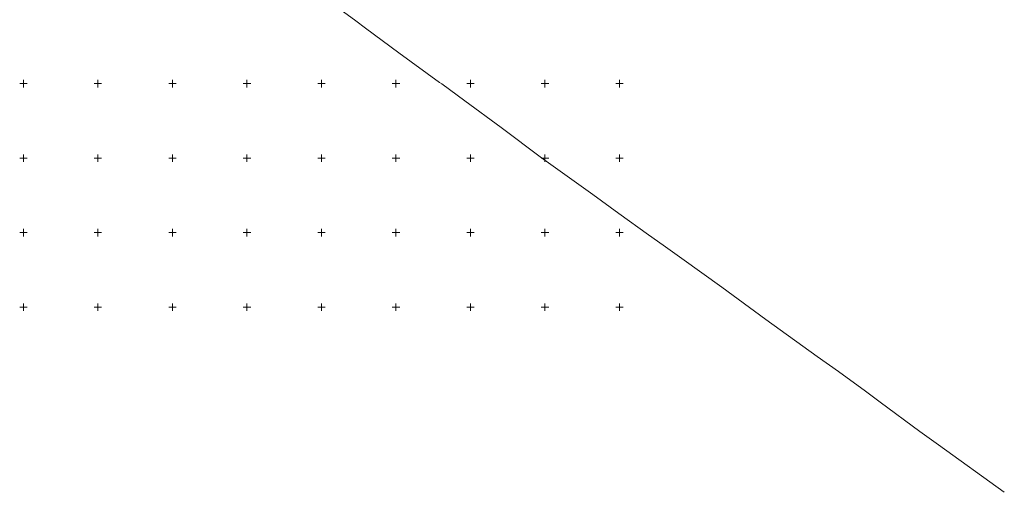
# Model space of a CAD drawing. Header units: millimetres. Extents: x 6552798 to 6553858, y 5859376 to 5860252.
# Tile 2 of 43: x 6553198 to 6553858, y 5859376 to 5859693. Entities that reach past the tile are written whole.
import ezdxf

# ---------------------------------------------------------------- set-up
doc = ezdxf.new("R2010")
doc.units = ezdxf.units.MM
doc.linetypes.add('1', pattern=[0])
doc.linetypes.add('3_SUKP', pattern=[0])
doc.layers.add('Podzial_sekcyjny_krzyze', color=7, linetype='1', lineweight=0)
doc.layers.add('SUKP_L_0', color=34, linetype='3_SUKP', lineweight=18)

msp = doc.modelspace()

# ---------------------------------------------------------------- linework, layer by layer
at = {"layer": 'Podzial_sekcyjny_krzyze'}
for p, q in [((6553200, 5859647.5), (6553200, 5859652.5)), ((6553250, 5859647.5), (6553250, 5859652.5)), ((6553300, 5859647.5), (6553300, 5859652.5)), ((6553350, 5859647.5), (6553350, 5859652.5)), ((6553400, 5859647.5), (6553400, 5859652.5)), ((6553450, 5859647.5), (6553450, 5859652.5)), ((6553500, 5859647.5), (6553500, 5859652.5)), ((6553550, 5859647.5), (6553550, 5859652.5)), ((6553600, 5859647.5), (6553600, 5859652.5)), ((6553197.5, 5859650), (6553202.5, 5859650)), ((6553247.5, 5859650), (6553252.5, 5859650)), ((6553297.5, 5859650), (6553302.5, 5859650)), ((6553347.5, 5859650), (6553352.5, 5859650)), ((6553397.5, 5859650), (6553402.5, 5859650)), ((6553447.5, 5859650), (6553452.5, 5859650)), ((6553497.5, 5859650), (6553502.5, 5859650)), ((6553547.5, 5859650), (6553552.5, 5859650)), ((6553597.5, 5859650), (6553602.5, 5859650)), ((6553197.5, 5859600), (6553202.5, 5859600)), ((6553200, 5859597.5), (6553200, 5859602.5)), ((6553247.5, 5859600), (6553252.5, 5859600)), ((6553250, 5859597.5), (6553250, 5859602.5)), ((6553297.5, 5859600), (6553302.5, 5859600)), ((6553300, 5859597.5), (6553300, 5859602.5)), ((6553347.5, 5859600), (6553352.5, 5859600)), ((6553350, 5859597.5), (6553350, 5859602.5)), ((6553397.5, 5859600), (6553402.5, 5859600)), ((6553400, 5859597.5), (6553400, 5859602.5)), ((6553447.5, 5859600), (6553452.5, 5859600)), ((6553450, 5859597.5), (6553450, 5859602.5)), ((6553497.5, 5859600), (6553502.5, 5859600)), ((6553500, 5859597.5), (6553500, 5859602.5)), ((6553547.5, 5859600), (6553552.5, 5859600)), ((6553550, 5859597.5), (6553550, 5859602.5)), ((6553597.5, 5859600), (6553602.5, 5859600)), ((6553600, 5859597.5), (6553600, 5859602.5)), ((6553197.5, 5859550), (6553202.5, 5859550)), ((6553200, 5859547.5), (6553200, 5859552.5)), ((6553247.5, 5859550), (6553252.5, 5859550)), ((6553250, 5859547.5), (6553250, 5859552.5)), ((6553297.5, 5859550), (6553302.5, 5859550)), ((6553300, 5859547.5), (6553300, 5859552.5)), ((6553347.5, 5859550), (6553352.5, 5859550)), ((6553350, 5859547.5), (6553350, 5859552.5)), ((6553397.5, 5859550), (6553402.5, 5859550)), ((6553400, 5859547.5), (6553400, 5859552.5)), ((6553447.5, 5859550), (6553452.5, 5859550)), ((6553450, 5859547.5), (6553450, 5859552.5)), ((6553497.5, 5859550), (6553502.5, 5859550)), ((6553500, 5859547.5), (6553500, 5859552.5)), ((6553547.5, 5859550), (6553552.5, 5859550)), ((6553550, 5859547.5), (6553550, 5859552.5)), ((6553597.5, 5859550), (6553602.5, 5859550)), ((6553600, 5859547.5), (6553600, 5859552.5)), ((6553197.5, 5859500), (6553202.5, 5859500)), ((6553200, 5859497.5), (6553200, 5859502.5)), ((6553247.5, 5859500), (6553252.5, 5859500)), ((6553250, 5859497.5), (6553250, 5859502.5)), ((6553297.5, 5859500), (6553302.5, 5859500)), ((6553300, 5859497.5), (6553300, 5859502.5)), ((6553347.5, 5859500), (6553352.5, 5859500)), ((6553350, 5859497.5), (6553350, 5859502.5)), ((6553397.5, 5859500), (6553402.5, 5859500)), ((6553400, 5859497.5), (6553400, 5859502.5)), ((6553447.5, 5859500), (6553452.5, 5859500)), ((6553450, 5859497.5), (6553450, 5859502.5)), ((6553497.5, 5859500), (6553502.5, 5859500)), ((6553500, 5859497.5), (6553500, 5859502.5)), ((6553547.5, 5859500), (6553552.5, 5859500)), ((6553550, 5859497.5), (6553550, 5859502.5)), ((6553597.5, 5859500), (6553602.5, 5859500)), ((6553600, 5859497.5), (6553600, 5859502.5))]:
    msp.add_line(p, q, dxfattribs=at)
at = {"layer": 'SUKP_L_0', "linetype": '3_SUKP'}
for p, q in [((6553409.759, 5859701.812), (6553422.984, 5859692.056)), ((6553422.984, 5859692.056), (6553429.637, 5859687.143)), ((6553429.637, 5859687.143), (6553451.86, 5859670.622)), ((6553451.86, 5859670.622), (6553479.297, 5859650.798)), ((6553479.297, 5859650.798), (6553480.765, 5859649.918)), ((6553480.765, 5859649.918), (6553496.298, 5859638.52)), ((6553496.298, 5859638.52), (6553520.65, 5859620.459)), ((6553520.65, 5859620.459), (6553547.552, 5859600.273)), ((6553547.552, 5859600.273), (6553582.143, 5859575.578)), ((6553582.143, 5859575.578), (6553599.469, 5859562.926)), ((6553599.469, 5859562.926), (6553619.5, 5859548.475)), ((6553619.5, 5859548.475), (6553629.394, 5859541.487)), ((6553629.394, 5859541.487), (6553635.554, 5859537.071)), ((6553635.554, 5859537.071), (6553641.802, 5859532.613)), ((6553641.802, 5859532.613), (6553668.577, 5859513.278)), ((6553668.577, 5859513.278), (6553698.151, 5859491.794)), ((6553698.151, 5859491.794), (6553732.617, 5859466.762)), ((6553732.617, 5859466.762), (6553747.009, 5859456.701)), ((6553747.009, 5859456.701), (6553764.997, 5859443.479)), ((6553764.997, 5859443.479), (6553774.868, 5859436.241)), ((6553774.868, 5859436.241), (6553801.638, 5859416.616)), ((6553801.638, 5859416.616), (6553814.054, 5859407.652)), ((6553814.054, 5859407.652), (6553858.215, 5859375.704))]:
    msp.add_line(p, q, dxfattribs=at)

doc.saveas('drawing.dxf')
